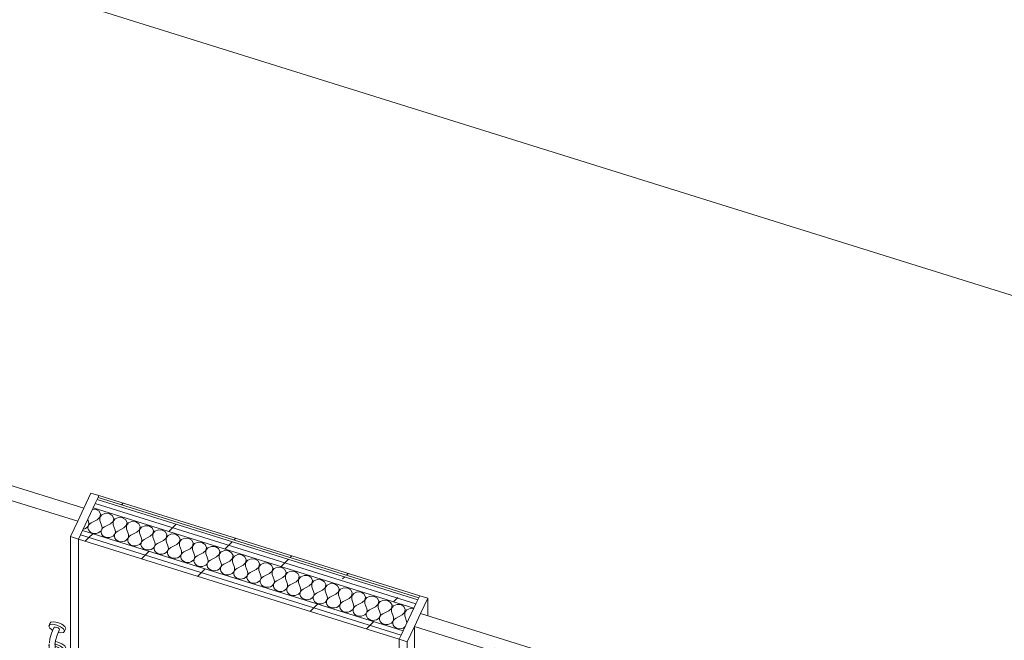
# Model space of a CAD drawing. Header units: millimetres. Extents: x -21126 to 28102, y -1237 to 9397.
# Tile 149 of 226: x -8159 to -5704, y 4444 to 5990. Entities that reach past the tile are written whole.
import ezdxf

# ---------------------------------------------------------------- set-up
doc = ezdxf.new("R2010")
doc.units = ezdxf.units.MM
doc.header["$MEASUREMENT"] = 0
doc.linetypes.add('Wipeout_Contour', pattern=[1000, 0, -1000])
for name, color, linetype in [('14_PAV_Paviment existent', 7, 'Continuous'), ('Nuevo_08_E_Envans secs', 7, 'Continuous'), ('Nuevo_Puertas Archicad', 7, 'Continuous')]:
    doc.layers.add(name, color=color, linetype=linetype)
for name, color, linetype, lineweight in [('14_PAV_Paviment existent_Pluma_Nº__89', 7, 'Continuous', 5), ('Nuevo_08_E_Envans secs_Pluma_Nº__1', 7, 'Continuous', 5), ('Nuevo_Puertas Archicad_Pluma_Nº__1', 7, 'Continuous', 5)]:
    doc.layers.add(name, color=color, linetype=linetype, lineweight=lineweight)
for name, color, linetype, lineweight, true_color in [('Nuevo_08_E_Envans secs_Pluma_Nº__102', 7, 'Continuous', 5, 0xcccccc), ('Nuevo_08_E_Envans secs_Pluma_Nº__171', 171, 'Continuous', 13, 0xaaaaff), ('Nuevo_08_E_Envans secs_Pluma_Nº__177', 7, 'Continuous', 15, 0xf7e046), ('Nuevo_Puertas Archicad_Pluma_Nº__3', 7, 'Continuous', 5, 0xa4a4a4)]:
    doc.layers.add(name, color=color, linetype=linetype, lineweight=lineweight, true_color=true_color)
pattern_1 = [(45, (0, 0), (-183.848, 183.848), [195, -65]), (45, (7e-14, 183.85), (-183.848, 183.848), [195, -65])]
pattern_2 = [(0, (0, 0), (0, 779.42), [48.75, -401.25]), (0, (225, 389.7), (0, 779.42), [48.75, -401.25]), (60, (0, 0), (-675, 389.71), [48.75, -401.25]), (60, (450, 0), (-675, 389.71), [48.75, -401.25]), (120, (48.75, 0), (675, 389.71), [48.75, -401.25]), (120, (498.75, 0), (675, 389.71), [48.75, -401.25]), (0, (0, 75), (0, 150), [0, -150, 0, -225]), (45, (75, 75), (-106.066, 106.066), [0, -112.5, 0, -187.5])]

# ---------------------------------------------------------------- blocks, each defined once
blk = doc.blocks.new('*X92')
at = {"layer": 'Nuevo_08_E_Envans secs_Pluma_Nº__102', "color": 254, "linetype": 'Continuous', "lineweight": 5, "true_color": 0xcccccc}
for p, q in [((-7968.4, 4769.7), (-7977.1, 4770.3)), ((-7960.7, 4765), (-7968.4, 4769.7)), ((-7957.2, 4757.6), (-7960.7, 4765)), ((-7989.1, 4744.6), (-7986.9, 4738.4)), ((-7986.3, 4734.4), (-7986.9, 4738.4)), ((-7965.4, 4744), (-7980.3, 4736.3)), ((-7965.4, 4744), (-7958.9, 4749.9)), ((-7958.9, 4749.9), (-7957.2, 4757.6)), ((-7953.7, 4756.5), (-7958.8, 4749.8)), ((-7958.8, 4749.8), (-7958.8, 4741.9)), ((-7958.8, 4741.9), (-7953.9, 4728.1)), ((-7945, 4760.1), (-7953.7, 4756.5)), ((-7935.4, 4759.4), (-7945, 4760.1)), ((-7927.7, 4754.6), (-7935.4, 4759.4)), ((-7932.3, 4733.7), (-7925.9, 4739.5)), ((-7924.1, 4747.3), (-7927.7, 4754.6)), ((-7925.9, 4739.5), (-7924.1, 4747.3)), ((-7920.7, 4746.2), (-7925.7, 4739.5)), ((-7925.7, 4739.5), (-7925.7, 4731.6)), ((-7912, 4749.7), (-7920.7, 4746.2)), ((-7902.4, 4749), (-7912, 4749.7)), ((-7894.6, 4744.3), (-7902.4, 4749)), ((-7891.1, 4737), (-7894.6, 4744.3)), ((-7892.8, 4729.2), (-7891.1, 4737)), ((-7879, 4739.4), (-7887.6, 4735.9)), ((-7869.3, 4738.7), (-7879, 4739.4)), ((-7861.6, 4734), (-7869.3, 4738.7)), ((-8000.6, 4720.3), (-7996, 4721.5)), ((-7996, 4721.5), (-7992, 4723.8)), ((-7992, 4723.8), (-7988.9, 4726.8)), ((-7988.9, 4726.8), (-7986.9, 4730.5)), ((-7988.3, 4726.7), (-7988.5, 4722.7)), ((-7988.5, 4722.7), (-7987.4, 4718.8)), ((-7986.8, 4730.4), (-7988.3, 4726.7)), ((-7987.4, 4718.8), (-7985, 4715.3)), ((-7986.9, 4730.5), (-7986.3, 4734.4)), ((-7984.1, 4733.7), (-7986.8, 4730.4)), ((-7985, 4715.3), (-7981.5, 4712.5)), ((-7980.3, 4736.3), (-7984.1, 4733.7)), ((-7981.5, 4712.5), (-7977.2, 4710.6)), ((-7963, 4711.2), (-7959, 4713.5)), ((-7959, 4713.5), (-7955.9, 4716.5)), ((-7955.9, 4716.5), (-7953.9, 4720.2)), ((-7955.3, 4716.3), (-7955.5, 4712.4)), ((-7955.5, 4712.4), (-7954.3, 4708.5)), ((-7953.8, 4720.1), (-7955.3, 4716.3)), ((-7953.2, 4724.1), (-7953.9, 4728.1)), ((-7953.9, 4720.2), (-7953.2, 4724.1)), ((-7951, 4723.4), (-7953.8, 4720.1)), ((-7947.3, 4726), (-7951, 4723.4)), ((-7932.3, 4733.7), (-7947.3, 4726)), ((-7925.7, 4731.6), (-7920.9, 4717.7)), ((-7920.2, 4713.8), (-7920.9, 4717.7)), ((-7920.9, 4709.9), (-7920.2, 4713.8)), ((-7918, 4713.1), (-7920.7, 4709.8)), ((-7914.3, 4715.7), (-7918, 4713.1)), ((-7899.3, 4723.4), (-7914.3, 4715.7)), ((-7899.3, 4723.4), (-7892.8, 4729.2)), ((-7887.6, 4735.9), (-7892.7, 4729.2)), ((-7892.7, 4729.2), (-7892.7, 4721.3)), ((-7892.7, 4721.3), (-7887.8, 4707.4)), ((-7866.3, 4713), (-7881.2, 4705.4)), ((-7866.3, 4713), (-7859.8, 4718.9)), ((-7858.1, 4726.7), (-7861.6, 4734)), ((-7859.8, 4718.9), (-7858.1, 4726.7)), ((-7854.6, 4725.6), (-7859.7, 4718.9)), ((-7859.7, 4718.9), (-7859.7, 4711)), ((-7845.9, 4729.1), (-7854.6, 4725.6)), ((-7836.3, 4728.4), (-7845.9, 4729.1)), ((-7828.6, 4723.7), (-7836.3, 4728.4)), ((-7825, 4716.4), (-7828.6, 4723.7)), ((-7826.8, 4708.6), (-7825, 4716.4)), ((-7821.6, 4715.3), (-7826.6, 4708.6)), ((-7812.9, 4718.8), (-7821.6, 4715.3)), ((-7803.3, 4718.1), (-7812.9, 4718.8)), ((-7795.5, 4713.4), (-7803.3, 4718.1)), ((-7792, 4706), (-7795.5, 4713.4)), ((-7977.2, 4710.6), (-7972.5, 4709.7)), ((-7972.5, 4709.7), (-7967.6, 4709.9)), ((-7967.6, 4709.9), (-7963, 4711.2)), ((-7954.3, 4708.5), (-7951.9, 4705)), ((-7951.9, 4705), (-7948.5, 4702.2)), ((-7948.5, 4702.2), (-7944.2, 4700.3)), ((-7944.2, 4700.3), (-7939.5, 4699.4)), ((-7939.5, 4699.4), (-7934.6, 4699.6)), ((-7934.6, 4699.6), (-7930, 4700.9)), ((-7930, 4700.9), (-7925.9, 4703.1)), ((-7925.9, 4703.1), (-7922.8, 4706.2)), ((-7922.8, 4706.2), (-7920.9, 4709.9)), ((-7922.2, 4706), (-7922.4, 4702.1)), ((-7922.4, 4702.1), (-7921.3, 4698.2)), ((-7920.7, 4709.8), (-7922.2, 4706)), ((-7921.3, 4698.2), (-7918.9, 4694.7)), ((-7918.9, 4694.7), (-7915.4, 4691.9)), ((-7915.4, 4691.9), (-7911.2, 4690)), ((-7911.2, 4690), (-7906.4, 4689.1)), ((-7906.4, 4689.1), (-7901.5, 4689.3)), ((-7901.5, 4689.3), (-7896.9, 4690.6)), ((-7896.9, 4690.6), (-7892.9, 4692.8)), ((-7892.9, 4692.8), (-7889.8, 4695.9)), ((-7889.8, 4695.9), (-7887.8, 4699.5)), ((-7889.2, 4695.7), (-7889.4, 4691.7)), ((-7889.4, 4691.7), (-7888.3, 4687.9)), ((-7887.7, 4699.5), (-7889.2, 4695.7)), ((-7888.3, 4687.9), (-7885.9, 4684.4)), ((-7887.2, 4703.5), (-7887.8, 4707.4)), ((-7887.8, 4699.5), (-7887.2, 4703.5)), ((-7885, 4702.8), (-7887.7, 4699.5)), ((-7881.2, 4705.4), (-7885, 4702.8)), ((-7859.7, 4711), (-7854.8, 4697.1)), ((-7856.8, 4685.6), (-7854.8, 4689.2)), ((-7854.7, 4689.2), (-7856.2, 4685.4)), ((-7854.1, 4693.2), (-7854.8, 4697.1)), ((-7854.8, 4689.2), (-7854.1, 4693.2)), ((-7851.9, 4692.5), (-7854.7, 4689.2)), ((-7848.2, 4695), (-7851.9, 4692.5)), ((-7833.2, 4702.7), (-7848.2, 4695)), ((-7833.2, 4702.7), (-7826.8, 4708.6)), ((-7826.6, 4708.6), (-7826.6, 4700.7)), ((-7826.6, 4700.7), (-7821.8, 4686.8)), ((-7800.2, 4692.4), (-7815.2, 4684.7)), ((-7800.2, 4692.4), (-7793.7, 4698.3)), ((-7793.7, 4698.3), (-7792, 4706)), ((-7788.5, 4704.9), (-7793.6, 4698.2)), ((-7793.6, 4698.2), (-7793.6, 4690.3)), ((-7793.6, 4690.3), (-7788.7, 4676.5)), ((-7779.9, 4708.5), (-7788.5, 4704.9)), ((-7770.2, 4707.8), (-7779.9, 4708.5)), ((-7762.5, 4703.1), (-7770.2, 4707.8)), ((-7767.2, 4682.1), (-7760.7, 4688)), ((-7759, 4695.7), (-7762.5, 4703.1)), ((-7760.7, 4688), (-7759, 4695.7)), ((-7755.5, 4694.6), (-7760.6, 4687.9)), ((-7760.6, 4687.9), (-7760.6, 4680)), ((-7746.8, 4698.2), (-7755.5, 4694.6)), ((-7737.2, 4697.5), (-7746.8, 4698.2)), ((-7729.5, 4692.7), (-7737.2, 4697.5)), ((-7725.9, 4685.4), (-7729.5, 4692.7)), ((-7713.8, 4687.8), (-7722.5, 4684.3)), ((-7704.2, 4687.1), (-7713.8, 4687.8)), ((-7885.9, 4684.4), (-7882.4, 4681.6)), ((-7882.4, 4681.6), (-7878.1, 4679.7)), ((-7878.1, 4679.7), (-7873.4, 4678.8)), ((-7873.4, 4678.8), (-7868.5, 4679)), ((-7868.5, 4679), (-7863.9, 4680.2)), ((-7863.9, 4680.2), (-7859.9, 4682.5)), ((-7859.9, 4682.5), (-7856.8, 4685.6)), ((-7856.2, 4685.4), (-7856.4, 4681.4)), ((-7856.4, 4681.4), (-7855.2, 4677.5)), ((-7855.2, 4677.5), (-7852.8, 4674.1)), ((-7852.8, 4674.1), (-7849.4, 4671.3)), ((-7849.4, 4671.3), (-7845.1, 4669.4)), ((-7845.1, 4669.4), (-7840.4, 4668.5)), ((-7840.4, 4668.5), (-7835.5, 4668.7)), ((-7835.5, 4668.7), (-7830.9, 4669.9)), ((-7830.9, 4669.9), (-7826.8, 4672.2)), ((-7826.8, 4672.2), (-7823.7, 4675.3)), ((-7823.7, 4675.3), (-7821.8, 4678.9)), ((-7823.1, 4675.1), (-7823.3, 4671.1)), ((-7823.3, 4671.1), (-7822.2, 4667.2)), ((-7821.6, 4678.9), (-7823.1, 4675.1)), ((-7822.2, 4667.2), (-7819.8, 4663.8)), ((-7821.1, 4682.8), (-7821.8, 4686.8)), ((-7821.8, 4678.9), (-7821.1, 4682.8)), ((-7818.9, 4682.2), (-7821.6, 4678.9)), ((-7819.8, 4663.8), (-7816.3, 4661)), ((-7815.2, 4684.7), (-7818.9, 4682.2)), ((-7793.8, 4661.9), (-7790.7, 4664.9)), ((-7790.7, 4664.9), (-7788.7, 4668.6)), ((-7790.1, 4664.8), (-7790.3, 4660.8)), ((-7788.6, 4668.5), (-7790.1, 4664.8)), ((-7788.1, 4672.5), (-7788.7, 4676.5)), ((-7788.7, 4668.6), (-7788.1, 4672.5)), ((-7785.9, 4671.8), (-7788.6, 4668.5)), ((-7782.1, 4674.4), (-7785.9, 4671.8)), ((-7767.2, 4682.1), (-7782.1, 4674.4)), ((-7760.6, 4680), (-7755.7, 4666.2)), ((-7755, 4662.2), (-7755.7, 4666.2)), ((-7749.1, 4664.1), (-7752.8, 4661.5)), ((-7734.1, 4671.8), (-7749.1, 4664.1)), ((-7734.1, 4671.8), (-7727.7, 4677.6)), ((-7727.7, 4677.6), (-7725.9, 4685.4)), ((-7722.5, 4684.3), (-7727.5, 4677.6)), ((-7727.5, 4677.6), (-7727.5, 4669.7)), ((-7727.5, 4669.7), (-7722.7, 4655.8)), ((-7696.4, 4682.4), (-7704.2, 4687.1)), ((-7701.1, 4661.5), (-7694.6, 4667.3)), ((-7692.9, 4675.1), (-7696.4, 4682.4)), ((-7694.6, 4667.3), (-7692.9, 4675.1)), ((-7689.4, 4674), (-7694.5, 4667.3)), ((-7694.5, 4667.3), (-7694.5, 4659.4)), ((-7680.8, 4677.5), (-7689.4, 4674)), ((-7671.1, 4676.8), (-7680.8, 4677.5)), ((-7663.4, 4672.1), (-7671.1, 4676.8)), ((-7659.9, 4664.8), (-7663.4, 4672.1)), ((-7661.6, 4657), (-7659.9, 4664.8)), ((-7656.4, 4663.7), (-7661.5, 4657)), ((-7647.7, 4667.2), (-7656.4, 4663.7)), ((-7638.1, 4666.5), (-7647.7, 4667.2)), ((-7630.4, 4661.8), (-7638.1, 4666.5)), ((-7816.3, 4661), (-7812.1, 4659)), ((-7812.1, 4659), (-7807.3, 4658.1)), ((-7807.3, 4658.1), (-7802.4, 4658.3)), ((-7802.4, 4658.3), (-7797.8, 4659.6)), ((-7797.8, 4659.6), (-7793.8, 4661.9)), ((-7790.3, 4660.8), (-7789.2, 4656.9)), ((-7789.2, 4656.9), (-7786.8, 4653.4)), ((-7786.8, 4653.4), (-7783.3, 4650.6)), ((-7783.3, 4650.6), (-7779, 4648.7)), ((-7779, 4648.7), (-7774.3, 4647.8)), ((-7774.3, 4647.8), (-7769.4, 4648)), ((-7769.4, 4648), (-7764.8, 4649.3)), ((-7764.8, 4649.3), (-7760.8, 4651.6)), ((-7760.8, 4651.6), (-7757.7, 4654.6)), ((-7757.7, 4654.6), (-7755.7, 4658.3)), ((-7757.1, 4654.4), (-7757.3, 4650.5)), ((-7757.3, 4650.5), (-7756.1, 4646.6)), ((-7755.6, 4658.2), (-7757.1, 4654.4)), ((-7756.1, 4646.6), (-7753.7, 4643.1)), ((-7755.7, 4658.3), (-7755, 4662.2)), ((-7752.8, 4661.5), (-7755.6, 4658.2)), ((-7753.7, 4643.1), (-7750.3, 4640.3)), ((-7750.3, 4640.3), (-7746, 4638.4)), ((-7746, 4638.4), (-7741.3, 4637.5)), ((-7736.4, 4637.7), (-7731.8, 4639)), ((-7731.8, 4639), (-7727.7, 4641.2)), ((-7727.7, 4641.2), (-7724.6, 4644.3)), ((-7724.6, 4644.3), (-7722.7, 4648)), ((-7724, 4644.1), (-7724.2, 4640.2)), ((-7724.2, 4640.2), (-7723.1, 4636.3)), ((-7722.5, 4647.9), (-7724, 4644.1)), ((-7722, 4651.9), (-7722.7, 4655.8)), ((-7722.7, 4648), (-7722, 4651.9)), ((-7719.8, 4651.2), (-7722.5, 4647.9)), ((-7716.1, 4653.8), (-7719.8, 4651.2)), ((-7701.1, 4661.5), (-7716.1, 4653.8)), ((-7694.5, 4659.4), (-7689.6, 4645.5)), ((-7689, 4641.6), (-7689.6, 4645.5)), ((-7689.6, 4637.6), (-7689, 4641.6)), ((-7686.8, 4640.9), (-7689.5, 4637.6)), ((-7683, 4643.5), (-7686.8, 4640.9)), ((-7668.1, 4651.1), (-7683, 4643.5)), ((-7668.1, 4651.1), (-7661.6, 4657)), ((-7661.5, 4657), (-7661.5, 4649.1)), ((-7661.5, 4649.1), (-7656.6, 4635.2)), ((-7635, 4640.8), (-7650, 4633.1)), ((-7635, 4640.8), (-7628.6, 4646.7)), ((-7626.8, 4654.5), (-7630.4, 4661.8)), ((-7628.6, 4646.7), (-7626.8, 4654.5)), ((-7623.4, 4653.4), (-7628.4, 4646.7)), ((-7628.4, 4646.7), (-7628.4, 4638.8)), ((-7628.4, 4638.8), (-7623.6, 4624.9)), ((-7614.7, 4656.9), (-7623.4, 4653.4)), ((-7605.1, 4656.2), (-7614.7, 4656.9)), ((-7597.3, 4651.5), (-7605.1, 4656.2)), ((-7593.8, 4644.1), (-7597.3, 4651.5)), ((-7595.5, 4636.4), (-7593.8, 4644.1)), ((-7590.3, 4643), (-7595.4, 4636.3)), ((-7581.7, 4646.6), (-7590.3, 4643)), ((-7572, 4645.9), (-7581.7, 4646.6)), ((-7564.3, 4641.2), (-7572, 4645.9)), ((-7560.8, 4633.8), (-7564.3, 4641.2)), ((-7741.3, 4637.5), (-7736.4, 4637.7)), ((-7723.1, 4636.3), (-7720.7, 4632.8)), ((-7720.7, 4632.8), (-7717.2, 4630)), ((-7717.2, 4630), (-7713, 4628.1)), ((-7713, 4628.1), (-7708.2, 4627.2)), ((-7708.2, 4627.2), (-7703.3, 4627.4)), ((-7703.3, 4627.4), (-7698.7, 4628.7)), ((-7698.7, 4628.7), (-7694.7, 4630.9)), ((-7694.7, 4630.9), (-7691.6, 4634)), ((-7691.6, 4634), (-7689.6, 4637.6)), ((-7691, 4633.8), (-7691.2, 4629.8)), ((-7691.2, 4629.8), (-7690.1, 4626)), ((-7689.5, 4637.6), (-7691, 4633.8)), ((-7690.1, 4626), (-7687.7, 4622.5)), ((-7687.7, 4622.5), (-7684.2, 4619.7)), ((-7684.2, 4619.7), (-7679.9, 4617.8)), ((-7679.9, 4617.8), (-7675.2, 4616.9)), ((-7675.2, 4616.9), (-7670.3, 4617.1)), ((-7670.3, 4617.1), (-7665.7, 4618.4)), ((-7665.7, 4618.4), (-7661.7, 4620.6)), ((-7661.7, 4620.6), (-7658.6, 4623.7)), ((-7658.6, 4623.7), (-7656.6, 4627.3)), ((-7658, 4623.5), (-7658.2, 4619.5)), ((-7658.2, 4619.5), (-7657, 4615.6)), ((-7656.5, 4627.3), (-7658, 4623.5)), ((-7657, 4615.6), (-7654.6, 4612.2)), ((-7655.9, 4631.3), (-7656.6, 4635.2)), ((-7656.6, 4627.3), (-7655.9, 4631.3)), ((-7653.7, 4630.6), (-7656.5, 4627.3)), ((-7650, 4633.1), (-7653.7, 4630.6)), ((-7625.5, 4613.4), (-7623.6, 4617)), ((-7623.4, 4617), (-7624.9, 4613.2)), ((-7622.9, 4620.9), (-7623.6, 4624.9)), ((-7623.6, 4617), (-7622.9, 4620.9)), ((-7620.7, 4620.3), (-7623.4, 4617)), ((-7617, 4622.8), (-7620.7, 4620.3)), ((-7602, 4630.5), (-7617, 4622.8)), ((-7602, 4630.5), (-7595.5, 4636.4)), ((-7595.4, 4636.3), (-7595.4, 4628.4)), ((-7595.4, 4628.4), (-7590.5, 4614.6)), ((-7589.9, 4610.6), (-7590.5, 4614.6)), ((-7569, 4620.2), (-7583.9, 4612.5)), ((-7569, 4620.2), (-7562.5, 4626.1)), ((-7562.5, 4626.1), (-7560.8, 4633.8)), ((-7557.3, 4632.7), (-7562.4, 4626)), ((-7562.4, 4626), (-7562.4, 4618.1)), ((-7562.4, 4618.1), (-7557.5, 4604.3)), ((-7548.6, 4636.3), (-7557.3, 4632.7)), ((-7539, 4635.6), (-7548.6, 4636.3)), ((-7531.3, 4630.8), (-7539, 4635.6)), ((-7535.9, 4609.9), (-7529.5, 4615.7)), ((-7527.7, 4623.5), (-7531.3, 4630.8)), ((-7529.5, 4615.7), (-7527.7, 4623.5)), ((-7524.3, 4622.4), (-7529.3, 4615.7)), ((-7529.3, 4615.7), (-7529.3, 4607.8)), ((-7515.6, 4626), (-7524.3, 4622.4)), ((-7506, 4625.3), (-7515.6, 4626)), ((-7498.2, 4620.5), (-7506, 4625.3)), ((-7494.7, 4613.2), (-7498.2, 4620.5)), ((-7482.6, 4615.6), (-7491.2, 4612.1)), ((-7472.9, 4614.9), (-7482.6, 4615.6)), ((-7465.2, 4610.2), (-7472.9, 4614.9)), ((-7654.6, 4612.2), (-7651.2, 4609.4)), ((-7651.2, 4609.4), (-7646.9, 4607.5)), ((-7646.9, 4607.5), (-7642.2, 4606.6)), ((-7642.2, 4606.6), (-7637.3, 4606.8)), ((-7637.3, 4606.8), (-7632.7, 4608)), ((-7632.7, 4608), (-7628.6, 4610.3)), ((-7628.6, 4610.3), (-7625.5, 4613.4)), ((-7624.9, 4613.2), (-7625.1, 4609.2)), ((-7625.1, 4609.2), (-7624, 4605.3)), ((-7624, 4605.3), (-7621.6, 4601.9)), ((-7621.6, 4601.9), (-7618.1, 4599.1)), ((-7618.1, 4599.1), (-7613.9, 4597.1)), ((-7613.9, 4597.1), (-7609.1, 4596.2)), ((-7609.1, 4596.2), (-7604.2, 4596.4)), ((-7604.2, 4596.4), (-7599.6, 4597.7)), ((-7599.6, 4597.7), (-7595.6, 4600)), ((-7595.6, 4600), (-7592.5, 4603)), ((-7592.5, 4603), (-7590.5, 4606.7)), ((-7591.9, 4602.9), (-7592.1, 4598.9)), ((-7592.1, 4598.9), (-7591, 4595)), ((-7590.4, 4606.6), (-7591.9, 4602.9)), ((-7591, 4595), (-7588.6, 4591.5)), ((-7590.5, 4606.7), (-7589.9, 4610.6)), ((-7587.7, 4609.9), (-7590.4, 4606.6)), ((-7588.6, 4591.5), (-7585.1, 4588.7)), ((-7583.9, 4612.5), (-7587.7, 4609.9)), ((-7566.6, 4587.4), (-7562.6, 4589.7)), ((-7562.6, 4589.7), (-7559.5, 4592.7)), ((-7559.5, 4592.7), (-7557.5, 4596.4)), ((-7558.9, 4592.5), (-7559.1, 4588.6)), ((-7557.4, 4596.3), (-7558.9, 4592.5)), ((-7556.8, 4600.3), (-7557.5, 4604.3)), ((-7557.5, 4596.4), (-7556.8, 4600.3)), ((-7554.6, 4599.6), (-7557.4, 4596.3)), ((-7550.9, 4602.2), (-7554.6, 4599.6)), ((-7535.9, 4609.9), (-7550.9, 4602.2)), ((-7529.3, 4607.8), (-7524.5, 4593.9)), ((-7523.8, 4590), (-7524.5, 4593.9)), ((-7524.5, 4586.1), (-7523.8, 4590)), ((-7521.6, 4589.3), (-7524.3, 4586)), ((-7517.9, 4591.9), (-7521.6, 4589.3)), ((-7502.9, 4599.6), (-7517.9, 4591.9)), ((-7502.9, 4599.6), (-7496.4, 4605.4)), ((-7496.4, 4605.4), (-7494.7, 4613.2)), ((-7491.2, 4612.1), (-7496.3, 4605.4)), ((-7496.3, 4605.4), (-7496.3, 4597.5)), ((-7496.3, 4597.5), (-7491.4, 4583.6)), ((-7469.9, 4589.2), (-7484.8, 4581.6)), ((-7469.9, 4589.2), (-7463.4, 4595.1)), ((-7461.7, 4602.9), (-7465.2, 4610.2)), ((-7463.4, 4595.1), (-7461.7, 4602.9)), ((-7458.2, 4601.8), (-7463.3, 4595.1)), ((-7463.3, 4595.1), (-7463.3, 4587.2)), ((-7449.5, 4605.3), (-7458.2, 4601.8)), ((-7439.9, 4604.6), (-7449.5, 4605.3)), ((-7432.2, 4599.9), (-7439.9, 4604.6)), ((-7428.6, 4592.6), (-7432.2, 4599.9)), ((-7430.4, 4584.8), (-7428.6, 4592.6)), ((-7425.2, 4591.5), (-7430.2, 4584.8)), ((-7416.5, 4595), (-7425.2, 4591.5)), ((-7406.9, 4594.3), (-7416.5, 4595)), ((-7399.1, 4589.6), (-7406.9, 4594.3)), ((-7395.6, 4582.2), (-7399.1, 4589.6)), ((-7585.1, 4588.7), (-7580.8, 4586.8)), ((-7580.8, 4586.8), (-7576.1, 4585.9)), ((-7576.1, 4585.9), (-7571.2, 4586.1)), ((-7571.2, 4586.1), (-7566.6, 4587.4)), ((-7559.1, 4588.6), (-7557.9, 4584.7)), ((-7557.9, 4584.7), (-7555.5, 4581.2)), ((-7555.5, 4581.2), (-7552.1, 4578.4)), ((-7552.1, 4578.4), (-7547.8, 4576.5)), ((-7547.8, 4576.5), (-7543.1, 4575.6)), ((-7543.1, 4575.6), (-7538.2, 4575.8)), ((-7538.2, 4575.8), (-7533.6, 4577.1)), ((-7533.6, 4577.1), (-7529.5, 4579.3)), ((-7529.5, 4579.3), (-7526.4, 4582.4)), ((-7526.4, 4582.4), (-7524.5, 4586.1)), ((-7525.9, 4582.2), (-7526, 4578.3)), ((-7526, 4578.3), (-7524.9, 4574.4)), ((-7524.3, 4586), (-7525.9, 4582.2)), ((-7524.9, 4574.4), (-7522.5, 4570.9)), ((-7522.5, 4570.9), (-7519, 4568.1)), ((-7519, 4568.1), (-7514.8, 4566.2)), ((-7514.8, 4566.2), (-7510, 4565.3)), ((-7510, 4565.3), (-7505.1, 4565.5)), ((-7505.1, 4565.5), (-7500.5, 4566.8)), ((-7500.5, 4566.8), (-7496.5, 4569)), ((-7496.5, 4569), (-7493.4, 4572.1)), ((-7493.4, 4572.1), (-7491.4, 4575.7)), ((-7492.8, 4571.9), (-7493, 4567.9)), ((-7493, 4567.9), (-7491.9, 4564.1)), ((-7491.3, 4575.7), (-7492.8, 4571.9)), ((-7490.8, 4579.7), (-7491.4, 4583.6)), ((-7491.4, 4575.7), (-7490.8, 4579.7)), ((-7488.6, 4579), (-7491.3, 4575.7)), ((-7484.8, 4581.6), (-7488.6, 4579)), ((-7463.3, 4587.2), (-7458.4, 4573.3)), ((-7460.4, 4561.8), (-7458.4, 4565.4)), ((-7458.3, 4565.4), (-7459.8, 4561.6)), ((-7457.7, 4569.4), (-7458.4, 4573.3)), ((-7458.4, 4565.4), (-7457.7, 4569.4)), ((-7455.5, 4568.7), (-7458.3, 4565.4)), ((-7451.8, 4571.2), (-7455.5, 4568.7)), ((-7436.8, 4578.9), (-7451.8, 4571.2)), ((-7436.8, 4578.9), (-7430.4, 4584.8)), ((-7430.2, 4584.8), (-7430.2, 4576.9)), ((-7430.2, 4576.9), (-7425.4, 4563)), ((-7403.8, 4568.6), (-7418.8, 4560.9)), ((-7403.8, 4568.6), (-7397.3, 4574.5)), ((-7397.3, 4574.5), (-7395.6, 4582.2)), ((-7392.1, 4581.1), (-7397.2, 4574.4)), ((-7397.2, 4574.4), (-7397.2, 4566.6)), ((-7397.2, 4566.6), (-7392.3, 4552.7)), ((-7383.5, 4584.7), (-7392.1, 4581.1)), ((-7373.8, 4584), (-7383.5, 4584.7)), ((-7366.1, 4579.3), (-7373.8, 4584)), ((-7362.6, 4571.9), (-7366.1, 4579.3)), ((-7364.3, 4564.2), (-7362.6, 4571.9)), ((-7359.1, 4570.8), (-7364.2, 4564.1)), ((-7350.4, 4574.4), (-7359.1, 4570.8)), ((-7340.8, 4573.7), (-7350.4, 4574.4)), ((-7333.1, 4568.9), (-7340.8, 4573.7)), ((-7329.5, 4561.6), (-7333.1, 4568.9)), ((-7491.9, 4564.1), (-7489.5, 4560.6)), ((-7489.5, 4560.6), (-7486, 4557.8)), ((-7486, 4557.8), (-7481.7, 4555.9)), ((-7481.7, 4555.9), (-7477, 4555)), ((-7477, 4555), (-7472.1, 4555.2)), ((-7472.1, 4555.2), (-7467.5, 4556.5)), ((-7467.5, 4556.5), (-7463.5, 4558.7)), ((-7463.5, 4558.7), (-7460.4, 4561.8)), ((-7459.8, 4561.6), (-7460, 4557.6)), ((-7460, 4557.6), (-7458.8, 4553.8)), ((-7458.8, 4553.8), (-7456.4, 4550.3)), ((-7456.4, 4550.3), (-7453, 4547.5)), ((-7453, 4547.5), (-7448.7, 4545.6)), ((-7448.7, 4545.6), (-7444, 4544.7)), ((-7444, 4544.7), (-7439.1, 4544.9)), ((-7439.1, 4544.9), (-7434.5, 4546.1)), ((-7434.5, 4546.1), (-7430.4, 4548.4)), ((-7430.4, 4548.4), (-7427.3, 4551.5)), ((-7427.3, 4551.5), (-7425.4, 4555.1)), ((-7426.8, 4551.3), (-7426.9, 4547.3)), ((-7426.9, 4547.3), (-7425.8, 4543.4)), ((-7425.2, 4555.1), (-7426.8, 4551.3)), ((-7425.8, 4543.4), (-7423.4, 4540)), ((-7424.7, 4559), (-7425.4, 4563)), ((-7425.4, 4555.1), (-7424.7, 4559)), ((-7422.5, 4558.4), (-7425.2, 4555.1)), ((-7418.8, 4560.9), (-7422.5, 4558.4)), ((-7397.4, 4538.1), (-7394.3, 4541.1)), ((-7394.3, 4541.1), (-7392.3, 4544.8)), ((-7393.7, 4541), (-7393.9, 4537)), ((-7392.2, 4544.7), (-7393.7, 4541)), ((-7391.7, 4548.7), (-7392.3, 4552.7)), ((-7392.3, 4544.8), (-7391.7, 4548.7)), ((-7389.5, 4548), (-7392.2, 4544.7)), ((-7385.7, 4550.6), (-7389.5, 4548)), ((-7370.8, 4558.3), (-7385.7, 4550.6)), ((-7370.8, 4558.3), (-7364.3, 4564.2)), ((-7364.2, 4564.1), (-7364.2, 4556.2)), ((-7364.2, 4556.2), (-7359.3, 4542.4)), ((-7358.6, 4538.4), (-7359.3, 4542.4)), ((-7352.7, 4540.3), (-7356.4, 4537.7)), ((-7337.7, 4548), (-7352.7, 4540.3)), ((-7337.7, 4548), (-7331.3, 4553.8)), ((-7331.3, 4553.8), (-7329.5, 4561.6)), ((-7326.1, 4560.5), (-7331.1, 4553.8)), ((-7331.1, 4553.8), (-7331.1, 4545.9)), ((-7331.1, 4545.9), (-7326.3, 4532)), ((-7317.4, 4564.1), (-7326.1, 4560.5)), ((-7307.8, 4563.4), (-7317.4, 4564.1)), ((-7300, 4558.6), (-7307.8, 4563.4)), ((-7304.7, 4537.7), (-7298.2, 4543.5)), ((-7296.5, 4551.3), (-7300, 4558.6)), ((-7298.2, 4543.5), (-7296.5, 4551.3)), ((-7293, 4550.2), (-7298.1, 4543.5)), ((-7298.1, 4543.5), (-7298.1, 4535.6)), ((-7284.4, 4553.7), (-7293, 4550.2)), ((-7274.7, 4553), (-7284.4, 4553.7)), ((-7267, 4548.3), (-7274.7, 4553)), ((-7263.5, 4541), (-7267, 4548.3)), ((-7265.2, 4533.2), (-7263.5, 4541)), ((-7251.3, 4543.4), (-7260, 4539.9)), ((-7241.7, 4542.7), (-7251.3, 4543.4)), ((-7234, 4538), (-7241.7, 4542.7)), ((-7423.4, 4540), (-7419.9, 4537.2)), ((-7419.9, 4537.2), (-7415.7, 4535.2)), ((-7415.7, 4535.2), (-7410.9, 4534.3)), ((-7410.9, 4534.3), (-7406, 4534.5)), ((-7406, 4534.5), (-7401.4, 4535.8)), ((-7401.4, 4535.8), (-7397.4, 4538.1)), ((-7393.9, 4537), (-7392.8, 4533.1)), ((-7392.8, 4533.1), (-7390.4, 4529.6)), ((-7390.4, 4529.6), (-7386.9, 4526.8)), ((-7386.9, 4526.8), (-7382.6, 4524.9)), ((-7382.6, 4524.9), (-7377.9, 4524)), ((-7377.9, 4524), (-7373, 4524.2)), ((-7373, 4524.2), (-7368.4, 4525.5)), ((-7368.4, 4525.5), (-7364.4, 4527.8)), ((-7364.4, 4527.8), (-7361.3, 4530.8)), ((-7361.3, 4530.8), (-7359.3, 4534.5)), ((-7360.7, 4530.6), (-7360.9, 4526.7)), ((-7360.9, 4526.7), (-7359.7, 4522.8)), ((-7359.2, 4534.4), (-7360.7, 4530.6)), ((-7359.7, 4522.8), (-7357.3, 4519.3)), ((-7359.3, 4534.5), (-7358.6, 4538.4)), ((-7356.4, 4537.7), (-7359.2, 4534.4)), ((-7357.3, 4519.3), (-7353.9, 4516.5)), ((-7353.9, 4516.5), (-7349.6, 4514.6)), ((-7335.4, 4515.2), (-7331.3, 4517.4)), ((-7331.3, 4517.4), (-7328.2, 4520.5)), ((-7328.2, 4520.5), (-7326.3, 4524.2)), ((-7327.7, 4520.3), (-7327.8, 4516.4)), ((-7327.8, 4516.4), (-7326.7, 4512.5)), ((-7326.1, 4524.1), (-7327.7, 4520.3)), ((-7325.6, 4528.1), (-7326.3, 4532)), ((-7326.3, 4524.2), (-7325.6, 4528.1)), ((-7323.4, 4527.4), (-7326.1, 4524.1)), ((-7319.7, 4530), (-7323.4, 4527.4)), ((-7304.7, 4537.7), (-7319.7, 4530)), ((-7298.1, 4535.6), (-7293.2, 4521.7)), ((-7292.6, 4517.8), (-7293.2, 4521.7)), ((-7293.2, 4513.8), (-7292.6, 4517.8)), ((-7290.4, 4517.1), (-7293.1, 4513.8)), ((-7286.6, 4519.7), (-7290.4, 4517.1)), ((-7271.7, 4527.3), (-7286.6, 4519.7)), ((-7271.7, 4527.3), (-7265.2, 4533.2)), ((-7260, 4539.9), (-7265.1, 4533.2)), ((-7265.1, 4533.2), (-7265.1, 4525.3)), ((-7265.1, 4525.3), (-7260.2, 4511.4)), ((-7238.6, 4517), (-7253.6, 4509.3)), ((-7238.6, 4517), (-7232.2, 4522.9)), ((-7230.4, 4530.7), (-7234, 4538)), ((-7232.2, 4522.9), (-7230.4, 4530.7)), ((-7227, 4529.6), (-7232, 4522.9)), ((-7232, 4522.9), (-7232, 4515)), ((-7218.3, 4533.1), (-7227, 4529.6)), ((-7208.7, 4532.4), (-7218.3, 4533.1)), ((-7200.9, 4527.7), (-7208.7, 4532.4)), ((-7197.4, 4520.3), (-7200.9, 4527.7)), ((-7199.1, 4512.6), (-7197.4, 4520.3)), ((-7193.9, 4519.3), (-7199, 4512.5)), ((-7185.3, 4522.8), (-7193.9, 4519.3)), ((-7176.7, 4522.2), (-7185.3, 4522.8)), ((-7349.6, 4514.6), (-7344.9, 4513.7)), ((-7344.9, 4513.7), (-7340, 4513.9)), ((-7340, 4513.9), (-7335.4, 4515.2)), ((-7326.7, 4512.5), (-7324.3, 4509)), ((-7324.3, 4509), (-7320.8, 4506.2)), ((-7320.8, 4506.2), (-7316.6, 4504.3)), ((-7316.6, 4504.3), (-7311.8, 4503.4)), ((-7311.8, 4503.4), (-7306.9, 4503.6)), ((-7306.9, 4503.6), (-7302.3, 4504.9)), ((-7302.3, 4504.9), (-7298.3, 4507.1)), ((-7298.3, 4507.1), (-7295.2, 4510.2)), ((-7295.2, 4510.2), (-7293.2, 4513.8)), ((-7294.6, 4510), (-7294.8, 4506)), ((-7294.8, 4506), (-7293.7, 4502.2)), ((-7293.1, 4513.8), (-7294.6, 4510)), ((-7293.7, 4502.2), (-7291.3, 4498.7)), ((-7291.3, 4498.7), (-7287.8, 4495.9)), ((-7287.8, 4495.9), (-7283.5, 4494)), ((-7283.5, 4494), (-7278.8, 4493.1)), ((-7278.8, 4493.1), (-7273.9, 4493.3)), ((-7273.9, 4493.3), (-7269.3, 4494.6)), ((-7269.3, 4494.6), (-7265.3, 4496.8)), ((-7265.3, 4496.8), (-7262.2, 4499.9)), ((-7262.2, 4499.9), (-7260.2, 4503.5)), ((-7261.6, 4499.7), (-7261.8, 4495.7)), ((-7261.8, 4495.7), (-7260.6, 4491.9)), ((-7260.1, 4503.5), (-7261.6, 4499.7)), ((-7260.6, 4491.9), (-7258.2, 4488.4)), ((-7259.5, 4507.5), (-7260.2, 4511.4)), ((-7260.2, 4503.5), (-7259.5, 4507.5)), ((-7257.3, 4506.8), (-7260.1, 4503.5)), ((-7253.6, 4509.3), (-7257.3, 4506.8)), ((-7232, 4515), (-7227.2, 4501.1)), ((-7229.1, 4489.6), (-7227.2, 4493.2)), ((-7227, 4493.2), (-7228.6, 4489.4)), ((-7226.5, 4497.2), (-7227.2, 4501.1)), ((-7227.2, 4493.2), (-7226.5, 4497.2)), ((-7224.3, 4496.5), (-7227, 4493.2)), ((-7220.6, 4499), (-7224.3, 4496.5)), ((-7205.6, 4506.7), (-7220.6, 4499)), ((-7205.6, 4506.7), (-7199.1, 4512.6)), ((-7199, 4512.5), (-7199, 4504.7)), ((-7199, 4504.7), (-7194.1, 4490.8)), ((-7258.2, 4488.4), (-7254.8, 4485.6)), ((-7254.8, 4485.6), (-7250.5, 4483.7)), ((-7250.5, 4483.7), (-7245.8, 4482.8)), ((-7245.8, 4482.8), (-7240.9, 4483)), ((-7240.9, 4483), (-7236.3, 4484.2)), ((-7236.3, 4484.2), (-7232.2, 4486.5)), ((-7232.2, 4486.5), (-7229.1, 4489.6)), ((-7228.6, 4489.4), (-7228.7, 4485.4)), ((-7228.7, 4485.4), (-7227.6, 4481.5)), ((-7227.6, 4481.5), (-7225.2, 4478.1)), ((-7225.2, 4478.1), (-7221.7, 4475.3)), ((-7221.7, 4475.3), (-7217.5, 4473.3)), ((-7217.5, 4473.3), (-7212.7, 4472.4)), ((-7212.7, 4472.4), (-7207.8, 4472.6)), ((-7207.8, 4472.6), (-7203.2, 4473.9)), ((-7203.2, 4473.9), (-7199.2, 4476.2)), ((-7199.2, 4476.2), (-7197.4, 4477.9)), ((-7193.5, 4486.8), (-7194.1, 4490.8)), ((-7193.6, 4486.2), (-7193.5, 4486.8))]:
    blk.add_line(p, q, dxfattribs=at)
blk = doc.blocks.new('Elem Sección_72_1')
at = {"layer": 'Nuevo_08_E_Envans secs', "lineweight": 0}
blk.add_blockref('*X92', (0, 0), dxfattribs=at)
at = {"color": 254, "linetype": 'Wipeout_Contour', "lineweight": 0, "ltscale": 35569.690755}
blk.add_wipeout([(-7961.2, 4804.2), (-7963.4, 4799.3), (-7163.8, 4549.6), (-7161.5, 4554.4)], dxfattribs=at).dxf.layer = 'Nuevo_08_E_Envans secs'
at = {"layer": 'Nuevo_08_E_Envans secs_Pluma_Nº__171', "linetype": 'Continuous', "lineweight": 13, "true_color": 0xaaaaff}
h = blk.add_hatch(dxfattribs=at)
h.set_pattern_fill('Panellat_HPL_0001', color=161, style=0, pattern_type=2)
h.set_pattern_definition(pattern_1)
h.paths.add_polyline_path([(-7961.2, 4804.2), (-7963.4, 4799.3), (-7163.8, 4549.6), (-7161.5, 4554.4)])
at = {"color": 254, "linetype": 'Wipeout_Contour', "lineweight": 0, "ltscale": 35521.212357}
blk.add_wipeout([(-7212.4, 4446.1), (-7207.4, 4456.6), (-8007.1, 4706.3), (-8012, 4695.8)], dxfattribs=at).dxf.layer = 'Nuevo_08_E_Envans secs'
at = {"layer": 'Nuevo_08_E_Envans secs_Pluma_Nº__177', "linetype": 'Continuous', "lineweight": 15, "true_color": 0xf7e046}
h = blk.add_hatch(dxfattribs=at)
h.set_pattern_fill('Panellat_HPL_0001', color=53, style=0, pattern_type=2)
h.set_pattern_definition(pattern_1)
h.paths.add_polyline_path([(-7212.4, 4446.1), (-7207.4, 4456.6), (-8007.1, 4706.3), (-8012, 4695.8)])
at = {"color": 254, "linetype": 'Wipeout_Contour', "lineweight": 0, "ltscale": 35526.017313}
blk.add_wipeout([(-7207.4, 4456.6), (-7202.5, 4467.1), (-8002.2, 4716.9), (-8007.1, 4706.3)], dxfattribs=at).dxf.layer = 'Nuevo_08_E_Envans secs'
at = {"layer": 'Nuevo_08_E_Envans secs_Pluma_Nº__177', "linetype": 'Continuous', "lineweight": 15, "true_color": 0xf7e046}
h = blk.add_hatch(dxfattribs=at)
h.set_pattern_fill('Panellat_HPL_0001', color=53, style=0, pattern_type=2)
h.set_pattern_definition(pattern_1)
h.paths.add_polyline_path([(-7207.4, 4456.6), (-7202.5, 4467.1), (-8002.2, 4716.9), (-8007.1, 4706.3)])
at = {"color": 254, "linetype": 'Wipeout_Contour', "lineweight": 0, "ltscale": 35558.112686}
blk.add_wipeout([(-7175.9, 4523.7), (-7171, 4534.2), (-7970.6, 4784), (-7975.6, 4773.5)], dxfattribs=at).dxf.layer = 'Nuevo_08_E_Envans secs'
at = {"layer": 'Nuevo_08_E_Envans secs_Pluma_Nº__177', "linetype": 'Continuous', "lineweight": 15, "true_color": 0xf7e046}
h = blk.add_hatch(dxfattribs=at)
h.set_pattern_fill('Panellat_HPL_0001', color=53, style=0, pattern_type=2)
h.set_pattern_definition(pattern_1)
h.paths.add_polyline_path([(-7175.9, 4523.7), (-7171, 4534.2), (-7970.6, 4784), (-7975.6, 4773.5)])
at = {"color": 254, "linetype": 'Wipeout_Contour', "lineweight": 0, "ltscale": 35563.361437}
blk.add_wipeout([(-7171, 4534.2), (-7166.1, 4544.7), (-7965.7, 4794.5), (-7970.6, 4784)], dxfattribs=at).dxf.layer = 'Nuevo_08_E_Envans secs'
at = {"layer": 'Nuevo_08_E_Envans secs_Pluma_Nº__177', "linetype": 'Continuous', "lineweight": 15, "true_color": 0xf7e046}
h = blk.add_hatch(dxfattribs=at)
h.set_pattern_fill('Panellat_HPL_0001', color=53, style=0, pattern_type=2)
h.set_pattern_definition(pattern_1)
h.paths.add_polyline_path([(-7171, 4534.2), (-7166.1, 4544.7), (-7965.7, 4794.5), (-7970.6, 4784)])
at = {"layer": 'Nuevo_08_E_Envans secs_Pluma_Nº__1', "color": 7, "linetype": 'Continuous', "lineweight": 5}
for p, q in [((-7965.7, 4794.5), (-7166.1, 4544.7)), ((-7963.4, 4799.3), (-7163.8, 4549.6)), ((-7961.2, 4804.2), (-7161.5, 4554.4)), ((-7975.6, 4773.5), (-7175.9, 4523.7)), ((-7970.6, 4784), (-7171, 4534.2)), ((-8002.2, 4716.9), (-7202.5, 4467.1)), ((-8012, 4695.8), (-7212.4, 4446.1)), ((-8007.1, 4706.3), (-7207.4, 4456.6))]:
    blk.add_line(p, q, dxfattribs=at)
blk = doc.blocks.new('Elem Sección_79_1')
at = {"layer": 'Nuevo_Puertas Archicad', "linetype": 'Continuous', "lineweight": 0, "true_color": 0xffffff}
h = blk.add_hatch(dxfattribs=at)
h.set_pattern_fill('Hormigón_en_Masa_0001', style=0, pattern_type=2)
h.set_pattern_definition(pattern_2)
h.paths.add_polyline_path([(-8014, 4740), (-7998.8, 4772.4), (-9049.3, 5100.4), (-9064.5, 5068.1)])
at = {"layer": 'Nuevo_Puertas Archicad_Pluma_Nº__1', "color": 7, "linetype": 'Continuous', "lineweight": 5}
for p, q in [((-9051.3, 5144.6), (-9031.4, 5138.4)), ((-9031.4, 5138.4), (-9047.4, 5104.5)), ((-9031.4, 5138.4), (-9031.4, 5094.9)), ((-9067.2, 5064.3), (-9067.2, 5110.7)), ((-9067.2, 5110.7), (-9047.4, 5104.5)), ((-9049.3, 5100.4), (-9064.5, 5068.1)), ((-9049.3, 5100.4), (-7998.8, 4772.4)), ((-9047.4, 5104.5), (-9047.4, 5099.8)), ((-9086.2, 5070.2), (-9066.4, 5064)), ((-9066.4, 5064), (-9082.3, 5030.1)), ((-9066.4, 4323), (-9066.4, 5064)), ((-9064.5, 5068.1), (-9064.5, 4327.1)), ((-9064.5, 5068.1), (-8014, 4740)), ((-9102.1, 4296.1), (-9102.1, 5036.3)), ((-9102.1, 5036.3), (-9082.3, 5030.1)), ((-9082.3, 5030.1), (-9082.3, 4289.9)), ((-7981, 4810.4), (-7961.2, 4804.2)), ((-8031.8, 3961.9), (-8031.8, 4702)), ((-8031.8, 4702), (-8012, 4695.8)), ((-8012, 4695.8), (-8012, 3955.7)), ((-8083.4, 4485), (-8086.2, 4479)), ((-8086.2, 4479), (-8083.6, 4482.5)), ((-8083.6, 4473.7), (-8086.2, 4479)), ((-8083.6, 4482.5), (-8076.3, 4483.5)), ((-8076.3, 4468.2), (-8083.6, 4473.7)), ((-8083.4, 4485), (-8080.7, 4488.6)), ((-8080.7, 4488.6), (-8073.5, 4489.5)), ((-8073.3, 4474.9), (-8079, 4461)), ((-8076.3, 4483.5), (-8066.4, 4481.6)), ((-8076.1, 4468.2), (-8076.3, 4468.2)), ((-8073.5, 4489.5), (-8063.6, 4487.6)), ((-8073.3, 4474.9), (-8072.4, 4476.2)), ((-8072.4, 4476.2), (-8069.9, 4476.5)), ((-8069.9, 4476.5), (-8066.4, 4475.8)), ((-8066.4, 4481.6), (-8056.5, 4477.3)), ((-8066.4, 4475.8), (-8062.9, 4474.4)), ((-8059.5, 4470.6), (-8065.2, 4456.7)), ((-8063.6, 4487.6), (-8053.6, 4483.4)), ((-8062.9, 4474.4), (-8060.4, 4472.4)), ((-8060.4, 4472.4), (-8059.5, 4470.6)), ((-8056.5, 4477.3), (-8049.2, 4471.8)), ((-8053.6, 4483.4), (-8046.4, 4477.9)), ((-8049.2, 4471.8), (-8046.6, 4466.6)), ((-8046.6, 4466.6), (-8049.2, 4463)), ((-8043.7, 4472.6), (-8046.6, 4466.6)), ((-8046.4, 4477.9), (-8043.7, 4472.6)), ((-8083.2, 4447.3), (-8084.7, 4437.5)), ((-8079, 4461), (-8083.2, 4447.3)), ((-8069.3, 4443), (-8070.9, 4433.1)), ((-8065.2, 4456.7), (-8069.3, 4443)), ((-8056.5, 4462), (-8062.5, 4463.2)), ((-8049.2, 4463), (-8056.5, 4462)), ((-8085.1, 4432.9), (-8086.2, 4430.5)), ((-8086.2, 4430.5), (-8085.1, 4432)), ((-8085.1, 4428.4), (-8086.2, 4430.5)), ((-8085.1, 4412.3), (-8085.1, 4434.4)), ((-8070.5, 4414.3), (-8070.5, 4435.7)), ((-8070.5, 4433.9), (-8066.4, 4433.2)), ((-8070.5, 4428), (-8069.9, 4428.1)), ((-8069.9, 4428.1), (-8066.4, 4427.4)), ((-8069.7, 4440.4), (-8063.6, 4439.2)), ((-8066.4, 4433.2), (-8056.5, 4428.9)), ((-8066.4, 4427.4), (-8062.9, 4425.9)), ((-8059.5, 4422.2), (-8065.2, 4411.8)), ((-8063.6, 4439.2), (-8053.6, 4434.9)), ((-8062.9, 4425.9), (-8060.4, 4424)), ((-8060.4, 4424), (-8059.5, 4422.2)), ((-8056.5, 4428.9), (-8049.2, 4423.4)), ((-8053.6, 4434.9), (-8046.4, 4429.5)), ((-8049.2, 4423.4), (-8046.6, 4418.2)), ((-8046.6, 4418.2), (-8049.2, 4414.6)), ((-8043.7, 4424.2), (-8046.6, 4418.2)), ((-8046.4, 4429.5), (-8043.7, 4424.2)), ((-8083.4, 4408.6), (-8085.1, 4412.3)), ((-8081.7, 4405.4), (-8083.4, 4408.6)), ((-8078.6, 4403.5), (-8081.7, 4405.4)), ((-8074.8, 4403.3), (-8078.6, 4403.5)), ((-8071.4, 4404.8), (-8074.8, 4403.3)), ((-8066.8, 4409.4), (-8071.4, 4404.8)), ((-8069.1, 4411.3), (-8070.5, 4414.3)), ((-8065.2, 4411.8), (-8066.8, 4409.4)), ((-8056.5, 4413.6), (-8063.4, 4415)), ((-8049.2, 4414.6), (-8056.5, 4413.6)), ((-9064.5, 4368.8), (-9066.4, 4369.4)), ((-9072.1, 4310.8), (-9066.4, 4323)), ((-9064.5, 4327.1), (-8031.8, 4004.6))]:
    blk.add_line(p, q, dxfattribs=at)
at = {"layer": 'Nuevo_Puertas Archicad_Pluma_Nº__1', "color": 7, "linetype": 'Continuous', "lineweight": 5, "flags": 128}
for points in [[(-9051.3, 5144.6), (-9053.5, 5139.8), (-9055.8, 5134.9), (-9060.7, 5124.4), (-9065.7, 5113.9), (-9067.2, 5110.7)], [(-9086.2, 5070.2), (-9092.3, 5057.3), (-9097.2, 5046.8), (-9102.1, 5036.3)], [(-7981, 4810.4), (-7998.8, 4772.4), (-8014, 4740), (-8031.8, 4702)], [(-7961.2, 4804.2), (-7963.4, 4799.3), (-7965.7, 4794.5), (-7970.6, 4784), (-7975.6, 4773.5), (-8002.2, 4716.9), (-8007.1, 4706.3), (-8012, 4695.8)]]:
    blk.add_lwpolyline(points, dxfattribs=at)
at = {"layer": 'Nuevo_Puertas Archicad_Pluma_Nº__3', "color": 253, "linetype": 'Continuous', "lineweight": 5, "true_color": 0xa4a4a4}
for p, q in [((-8658.2, 4657.8), (-8737.5, 4682.6)), ((-8737.5, 4682.6), (-8677.4, 4679.2)), ((-8737.5, 4682.6), (-8677.4, 4648.4)), ((-8598.7, 4639.3), (-8658.2, 4657.8)), ((-8469.9, 4599), (-8549.2, 4623.8)), ((-8341.1, 4558.8), (-8420.3, 4583.6)), ((-8341.1, 4558.8), (-8341.1, 4528))]:
    blk.add_line(p, q, dxfattribs=at)
blk = doc.blocks.new('Elem Sección_80_1')
at = {"layer": 'Nuevo_Puertas Archicad', "linetype": 'Continuous', "lineweight": 0, "true_color": 0xffffff}
h = blk.add_hatch(dxfattribs=at)
h.set_pattern_fill('Hormigón_en_Masa_0001', style=0, pattern_type=2)
h.set_pattern_definition(pattern_2)
h.paths.add_polyline_path([(-7174.7, 4477.9), (-6124.3, 4149.9), (-6109.1, 4182.2), (-7159.5, 4510.3)])
at = {"layer": 'Nuevo_Puertas Archicad_Pluma_Nº__1', "color": 7, "linetype": 'Continuous', "lineweight": 5}
for p, q in [((-7161.5, 4554.4), (-7141.7, 4548.3)), ((-7141.7, 4504.7), (-7141.7, 4548.3)), ((-7159.5, 4510.3), (-6109.1, 4182.2)), ((-7174.7, 3736.9), (-7174.7, 4477.9)), ((-7174.7, 4477.9), (-6124.3, 4149.9)), ((-7212.4, 4446.1), (-7212.4, 3705.9)), ((-7212.4, 4446.1), (-7192.6, 4439.9)), ((-7192.6, 3699.8), (-7192.6, 4439.9)), ((-6091.2, 4220.2), (-6107.2, 4186.2)), ((-6091.2, 4220.2), (-6071.4, 4214)), ((-7145, 4192), (-7147.8, 4185.9)), ((-7145.2, 4189.5), (-7147.8, 4185.9)), ((-7147.8, 4185.9), (-7145.2, 4180.7)), ((-7137.9, 4190.4), (-7145.2, 4189.5)), ((-7145.2, 4180.7), (-7137.9, 4175.2)), ((-7142.3, 4195.5), (-7145, 4192)), ((-7135.1, 4196.5), (-7142.3, 4195.5)), ((-7135, 4181.9), (-7140.6, 4168)), ((-7128, 4188.5), (-7137.9, 4190.4)), ((-7137.9, 4175.2), (-7137.7, 4175.1)), ((-7125.2, 4194.6), (-7135.1, 4196.5)), ((-7134, 4183.1), (-7135, 4181.9)), ((-7131.5, 4183.5), (-7134, 4183.1)), ((-7128, 4182.8), (-7131.5, 4183.5)), ((-7118.1, 4184.2), (-7128, 4188.5)), ((-7124.5, 4181.3), (-7128, 4182.8)), ((-7121.1, 4177.5), (-7126.8, 4163.6)), ((-7115.3, 4190.3), (-7125.2, 4194.6)), ((-7122, 4179.4), (-7124.5, 4181.3)), ((-7121.1, 4177.5), (-7122, 4179.4)), ((-7110.9, 4178.7), (-7118.1, 4184.2)), ((-7108, 4184.8), (-7115.3, 4190.3)), ((-7108.2, 4173.5), (-7110.9, 4178.7)), ((-7110.9, 4169.9), (-7108.2, 4173.5)), ((-7105.4, 4179.6), (-7108.2, 4173.5)), ((-7105.4, 4179.6), (-7108, 4184.8)), ((-6109.1, 4182.2), (-6124.3, 4149.9)), ((-6109.1, 4182.2), (-6109.1, 4140.5)), ((-6107.2, 4186.2), (-6107.2, 4139.9)), ((-6107.2, 4186.2), (-6087.4, 4180)), ((-6087.4, 4133.7), (-6087.4, 4180)), ((-7144.8, 4154.3), (-7146.3, 4144.4)), ((-7140.6, 4168), (-7144.8, 4154.3)), ((-7130.9, 4149.9), (-7132.5, 4140.1)), ((-7126.8, 4163.6), (-7130.9, 4149.9)), ((-7124.1, 4170.1), (-7118.1, 4169)), ((-7118.1, 4169), (-7110.9, 4169.9)), ((-6124.3, 4149.9), (-6124.3, 4145.2)), ((-7146.7, 4139.8), (-7147.8, 4137.5)), ((-7146.7, 4139), (-7147.8, 4137.5)), ((-7147.8, 4137.5), (-7146.7, 4135.3)), ((-7146.7, 4119.3), (-7146.7, 4141.3)), ((-7132.1, 4121.2), (-7132.1, 4142.7)), ((-7128, 4140.1), (-7132.1, 4140.9)), ((-7131.5, 4135), (-7132.1, 4135)), ((-7128, 4134.4), (-7131.5, 4135)), ((-7125.2, 4146.2), (-7131.3, 4147.3)), ((-7118.1, 4135.8), (-7128, 4140.1)), ((-7124.5, 4132.9), (-7128, 4134.4)), ((-7121.1, 4129.1), (-7126.8, 4118.8)), ((-7115.3, 4141.9), (-7125.2, 4146.2)), ((-7122, 4131), (-7124.5, 4132.9)), ((-7121.1, 4129.1), (-7122, 4131)), ((-7110.9, 4130.3), (-7118.1, 4135.8)), ((-7108, 4136.4), (-7115.3, 4141.9)), ((-7108.2, 4125.1), (-7110.9, 4130.3)), ((-7110.9, 4121.5), (-7108.2, 4125.1)), ((-7105.4, 4131.2), (-7108.2, 4125.1)), ((-7105.4, 4131.2), (-7108, 4136.4)), ((-6126.2, 4145.8), (-6142.1, 4111.9)), ((-6126.2, 4145.8), (-6106.3, 4139.6)), ((-7145, 4115.5), (-7146.7, 4119.3)), ((-7145, 4115.5), (-7143.3, 4112.4)), ((-7143.3, 4112.4), (-7140.2, 4110.4)), ((-7140.2, 4110.4), (-7136.4, 4110.2)), ((-7136.4, 4110.2), (-7133, 4111.8)), ((-7128.4, 4116.3), (-7133, 4111.8)), ((-7130.7, 4118.2), (-7132.1, 4121.2)), ((-7128.4, 4116.3), (-7126.8, 4118.8)), ((-7125, 4121.9), (-7118.1, 4120.6)), ((-7118.1, 4120.6), (-7110.9, 4121.5)), ((-6142.1, 4111.9), (-6142.1, 3371.7)), ((-6142.1, 4111.9), (-6122.3, 4105.7)), ((-6122.3, 3365.5), (-6122.3, 4105.7)), ((-7182.3, 3720.7), (-7174.7, 3736.9)), ((-6142.1, 3414.4), (-7174.7, 3736.9))]:
    blk.add_line(p, q, dxfattribs=at)
at = {"layer": 'Nuevo_Puertas Archicad_Pluma_Nº__1', "color": 7, "linetype": 'Continuous', "lineweight": 5, "flags": 128}
for points in [[(-7161.5, 4554.4), (-7163.8, 4549.6), (-7166.1, 4544.7), (-7171, 4534.2), (-7175.9, 4523.7), (-7202.5, 4467.1), (-7207.4, 4456.6), (-7212.4, 4446.1)], [(-7141.7, 4548.3), (-7159.5, 4510.3), (-7174.7, 4477.9), (-7192.6, 4439.9)], [(-6071.4, 4214), (-6073.7, 4209.2), (-6076, 4204.3), (-6080.9, 4193.8), (-6085.8, 4183.3), (-6087.4, 4180)], [(-6106.3, 4139.6), (-6112.4, 4126.7), (-6117.4, 4116.2), (-6122.3, 4105.7)]]:
    blk.add_lwpolyline(points, dxfattribs=at)
at = {"layer": 'Nuevo_Puertas Archicad_Pluma_Nº__3', "color": 253, "linetype": 'Continuous', "lineweight": 5, "true_color": 0xa4a4a4}
for p, q in [((-6847.7, 4092.4), (-6768.4, 4067.7)), ((-6847.7, 4092.4), (-6847.7, 4061.6)), ((-6718.9, 4052.2), (-6639.6, 4027.4)), ((-6590.1, 4012), (-6530.6, 3993.4)), ((-6451.3, 3968.6), (-6511.4, 4002.8)), ((-6530.6, 3993.4), (-6451.3, 3968.6)), ((-6451.3, 3968.6), (-6511.4, 3972))]:
    blk.add_line(p, q, dxfattribs=at)
blk = doc.blocks.new('Elem Sección_111_1')
at = {"layer": '14_PAV_Paviment existent_Pluma_Nº__89', "color": 7, "linetype": 'Continuous', "lineweight": 5}
blk.add_line((343.3, 3419.8), (-16295.2, 8616.1), dxfattribs=at)

msp = doc.modelspace()

# ---------------------------------------------------------------- block references
at = {"layer": 'Nuevo_08_E_Envans secs', "lineweight": 0}
msp.add_blockref('Elem Sección_72_1', (0, 0), dxfattribs=at)

# ---------------------------------------------------------------- next in the draw order: block references
at = {"layer": '14_PAV_Paviment existent', "lineweight": 0}
msp.add_blockref('Elem Sección_111_1', (0, 0), dxfattribs=at)
at = {"layer": 'Nuevo_Puertas Archicad', "lineweight": 0}
for name in ['Elem Sección_79_1', 'Elem Sección_80_1']:
    msp.add_blockref(name, (0, 0), dxfattribs=at)

doc.saveas('drawing.dxf')
